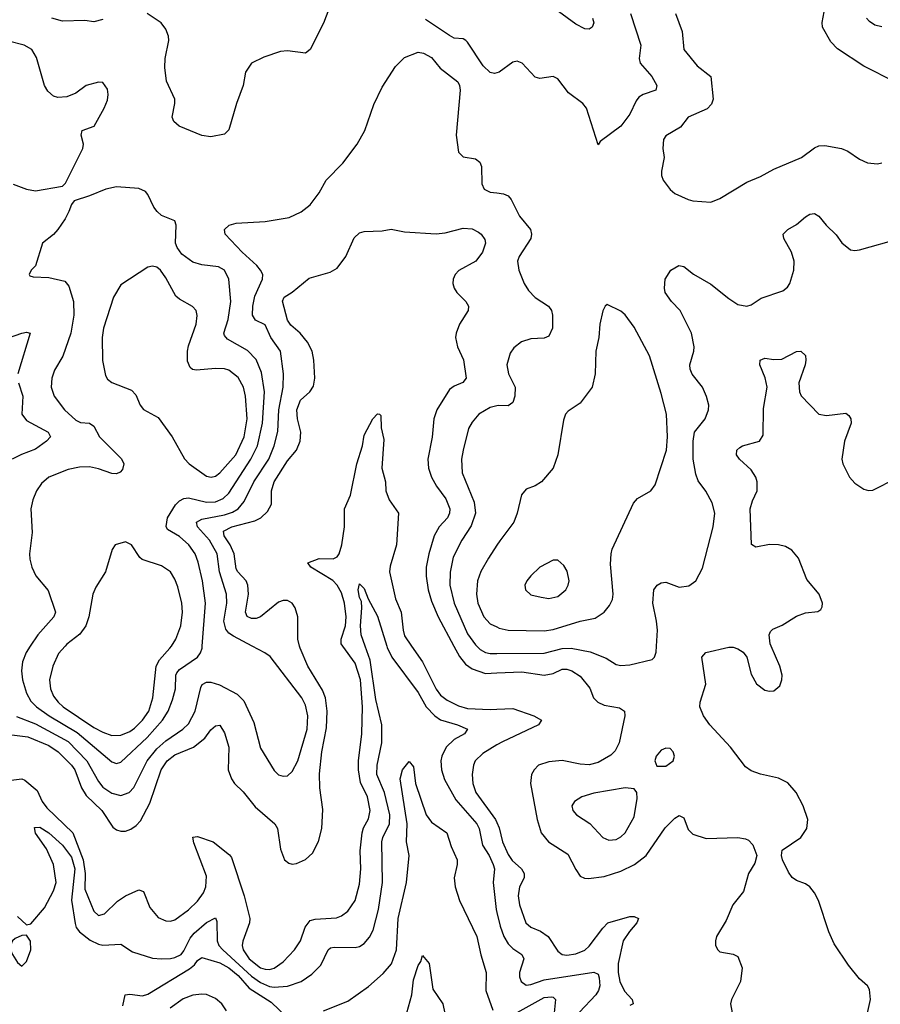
# Model space of a CAD drawing. Header units: inches. Extents: x 1649636 to 1815363, y 506543 to 641975.
# Tile 243 of 256: x 1737880 to 1741703, y 578408 to 582783. Entities that reach past the tile are written whole.
import ezdxf

# ---------------------------------------------------------------- set-up
doc = ezdxf.new("R2010")
doc.units = ezdxf.units.IN
doc.header["$MEASUREMENT"] = 0
for name, color, linetype in [('B7537', 7, 'Continuous'), ('B7538', 7, 'Continuous'), ('B7547', 7, 'Continuous'), ('B7548', 7, 'Continuous')]:
    doc.layers.add(name, color=color, linetype=linetype)

msp = doc.modelspace()

# ---------------------------------------------------------------- linework, layer by layer
at = {"layer": 'B7537', "color": 5}
for points, elevation in [([(1737809.3, 579609.3), (1737916.3, 579596.3), (1738010, 579558.1), (1738050.5, 579530.5), (1738110.5, 579470.5), (1738124.9, 579450), (1738155.1, 579370), (1738175.3, 579335.3), (1738245.5, 579270), (1738294.6, 579194.6), (1738310, 579182.8), (1738330, 579176.8), (1738350, 579177.4), (1738373.9, 579186), (1738397.9, 579202.1), (1738416.9, 579223.1), (1738457.9, 579302.1), (1738509.1, 579450), (1738536, 579490), (1738570, 579516), (1738651.9, 579550), (1738702.4, 579590), (1738730, 579627.7), (1738750, 579645.6), (1738770, 579649), (1738790, 579614), (1738808.9, 579550), (1738806.2, 579450), (1738821.6, 579410), (1738834.4, 579390), (1738872.5, 579352.5), (1738926.2, 579286.2), (1739013.1, 579210), (1739024.7, 579190), (1739038.1, 579098.1), (1739056.1, 579050), (1739075.1, 579035.1), (1739090, 579031.1), (1739110, 579033.7), (1739150, 579051.1), (1739180.4, 579079.6), (1739207.9, 579132.1), (1739222.3, 579190), (1739226.5, 579273.5), (1739214.1, 579370), (1739212.1, 579432.1), (1739221.9, 579530), (1739243.1, 579636.9), (1739245.4, 579710), (1739238.4, 579770), (1739224.6, 579804.6), (1739160.7, 579910), (1739125.8, 579990), (1739123.3, 580000)], 520), ([(1737830, 579402.7), (1737890, 579410.1), (1737903.5, 579403.5), (1737958.2, 579358.2), (1737980.4, 579310), (1738001, 579281), (1738116.9, 579170), (1738162.4, 579050), (1738170.6, 578990), (1738170, 578920.3), (1738210, 578821.6), (1738230, 578803.1), (1738256.9, 578810), (1738314.2, 578865.8), (1738349.8, 578890), (1738410, 578916.9), (1738430.1, 578910.1), (1738458.3, 578838.3), (1738494.7, 578794.7), (1738530, 578778.5), (1738550, 578778), (1738570, 578783.9), (1738630, 578827.5), (1738670, 578866), (1738696.1, 578903.9), (1738707.7, 578930), (1738710, 578977), (1738653.6, 579126.4), (1738649.8, 579150.2), (1738670, 579153.4), (1738739, 579130), (1738812.4, 579072.4), (1738820.9, 579060.9), (1738877.5, 578890), (1738902.8, 578790), (1738900.9, 578770), (1738871.3, 578688.7), (1738869, 578670), (1738873.3, 578650), (1738900.1, 578610), (1738950, 578571), (1738970, 578563.8), (1738990, 578562.8), (1739011, 578569), (1739050, 578596.3), (1739100.7, 578650), (1739128.3, 578690), (1739148.7, 578751.3), (1739170, 578780.2), (1739192.7, 578787.3), (1739287.3, 578792.7), (1739310, 578802), (1739338.5, 578821.5), (1739370, 578868.9), (1739390, 578942), (1739395.1, 579010), (1739393.2, 579090), (1739401.3, 579170), (1739407.1, 579192.9), (1739430, 579231.8), (1739437.2, 579270), (1739425.5, 579330), (1739393.5, 579393.5), (1739384.9, 579450), (1739384.8, 579490), (1739399.9, 579610), (1739403, 579730), (1739394.2, 579850), (1739370, 579924.6), (1739315.6, 580000)], 480), ([(1737866.7, 579686.7), (1737950, 579654.6), (1738095.5, 579575.5), (1738178.6, 579490), (1738230, 579397.7), (1738250, 579373.6), (1738290, 579345.8), (1738330, 579336.1), (1738366, 579350), (1738387.9, 579372.1), (1738447, 579490), (1738490, 579543.4), (1738530, 579579), (1738605, 579630), (1738630, 579654), (1738660.2, 579710), (1738684.3, 579815.7), (1738690.5, 579829.5), (1738710, 579839.5), (1738730, 579839.2), (1738767.4, 579827.4), (1738845.7, 579785.7), (1738876.6, 579756.6), (1738920.5, 579660.5), (1738950, 579546), (1739010, 579446.7), (1739030, 579428.4), (1739050, 579421.6), (1739070, 579423), (1739090, 579442), (1739115, 579490), (1739157.8, 579630), (1739159.6, 579690), (1739150, 579738), (1739132.8, 579770), (1738993.4, 579953.4), (1738969.9, 579969.8), (1738912.7, 580000)], 540), ([(1737870, 578799.1), (1737910, 578762), (1737930, 578765.5), (1737990, 578836.9), (1738030, 578912.7), (1738042.4, 578950), (1738029.8, 579030), (1737999.5, 579099.5), (1737950, 579168), (1737946.8, 579193.2), (1737970, 579195), (1738010, 579170.7), (1738070, 579114.8), (1738110, 579061.6), (1738124.9, 579010), (1738111, 578871), (1738126.6, 578766.6), (1738131.9, 578750), (1738146, 578730), (1738192.7, 578692.7), (1738230, 578675), (1738250, 578670.6), (1738330, 578675.6), (1738382, 578642), (1738470, 578613.4), (1738510, 578609.6), (1738550, 578611.8), (1738570, 578616.1), (1738597.5, 578630), (1738610, 578645.2), (1738637.5, 578702.5), (1738655, 578725), (1738710, 578771.6), (1738750, 578792.2), (1738756.2, 578776.2), (1738756.8, 578690), (1738765, 578670), (1738782.1, 578650), (1738910, 578533), (1738950, 578505.6), (1738990, 578487.5), (1739010, 578484.2), (1739070, 578488.5), (1739130.8, 578509.2), (1739178.5, 578541.5), (1739217.9, 578582.1), (1739249.9, 578650.1), (1739261.5, 578658.5), (1739277.2, 578662.8), (1739370, 578660.6), (1739390, 578665.4), (1739410, 578678.5), (1739433.8, 578706.2), (1739450, 578737), (1739474.1, 578830), (1739491.4, 578950), (1739488.9, 579130), (1739492.6, 579150), (1739522.6, 579210), (1739524.6, 579250), (1739501.3, 579350), (1739467.1, 579430), (1739467.7, 579470), (1739488.4, 579570), (1739488.9, 579650), (1739461.9, 579761.9), (1739437.7, 579937.7), (1739415, 580000)], 460), ([(1737927.4, 580000), (1737908.6, 579971.4), (1737892.7, 579930), (1737888.3, 579890), (1737893.4, 579850), (1737910.1, 579790), (1737930, 579755), (1737954.5, 579730), (1738010.8, 579690), (1738136.3, 579616.3), (1738290, 579485.4), (1738310, 579478.5), (1738330, 579483.5), (1738447, 579593), (1738514.6, 579670), (1738539.1, 579710), (1738559, 579761), (1738572, 579810), (1738574.2, 579870), (1738578.8, 579881.2), (1738590, 579895.6), (1738669.8, 579950), (1738683.9, 579970), (1738690.6, 579990), (1738691.4, 580000)], 560), ([(1738082.2, 580000), (1738053.3, 579966.7), (1738026.8, 579910), (1738013.2, 579850), (1738017.9, 579810), (1738030, 579778), (1738050.7, 579750), (1738073.2, 579730), (1738210, 579638.7), (1738250, 579616.9), (1738290, 579603.1), (1738330, 579604.4), (1738370, 579620.3), (1738390, 579634.6), (1738426.4, 579670), (1738453.9, 579710), (1738472.3, 579770), (1738487.1, 579910), (1738501.4, 579938.6), (1738547.5, 579990), (1738554.2, 580000)], 580), ([(1739511, 580000), (1739513.1, 579993.1), (1739532.9, 579950), (1739650, 579793.6), (1739686.2, 579730), (1739724.5, 579690), (1739750, 579672.2), (1739824.2, 579650), (1739868.7, 579630), (1739856.5, 579610), (1739810, 579585), (1739775, 579550), (1739755.3, 579510), (1739750.8, 579490), (1739754.1, 579450), (1739767.3, 579407.3), (1739817.3, 579317.3), (1739911.1, 579210), (1739921.8, 579190), (1739935.6, 579115.6), (1739965.6, 579070), (1739982.9, 579030), (1739989.4, 579010), (1739983.8, 578950), (1739996.8, 578830), (1740000, 578816.7)], 460), ([(1739621.3, 580000), (1739670, 579930.2), (1739730, 579807.8), (1739750, 579781.4), (1739778.8, 579758.8), (1739830, 579733.9), (1739870, 579723.1), (1739970, 579718.3), (1740000, 579719.4)], 480), ([(1739809, 580000), (1739833.8, 579953.8), (1739859.9, 579919.9), (1739890, 579898.4), (1739950, 579878), (1740000, 579880.5)], 520), ([(1739910.1, 580000), (1739925, 579985), (1739950, 579971.2), (1739970, 579966.5), (1740000, 579966.7)], 540), ([(1740000, 579560.4), (1739936.8, 579523.2), (1739903.8, 579490), (1739895.8, 579470), (1739890.1, 579430), (1739893.5, 579390), (1739906.2, 579350), (1739994.1, 579230), (1740000, 579215.8)], 480), ([(1739230, 578379.7), (1739337.4, 578422.6), (1739430, 578486.9), (1739494.4, 578545.6), (1739531.5, 578588.5), (1739553.4, 578650), (1739561.9, 578790), (1739597.7, 578950), (1739609.9, 579070), (1739599, 579130), (1739600.7, 579210), (1739570.7, 579410), (1739580.4, 579450), (1739610, 579487.3), (1739630, 579464), (1739638.8, 579390), (1739685.8, 579250), (1739710, 579216.9), (1739777.6, 579170), (1739796.9, 579110), (1739823.9, 579050), (1739823.5, 579030), (1739810.2, 578970), (1739814, 578930), (1739834.5, 578870), (1739910.8, 578710), (1739928.3, 578628.3), (1739952.1, 578550), (1739950.2, 578470), (1739981.7, 578381.7)], 440), ([(1738339.1, 578400.9), (1738349.5, 578450), (1738370, 578453.8), (1738425.7, 578445.7), (1738450, 578452.9), (1738634.5, 578565.6), (1738656.2, 578583.8), (1738670, 578602.7), (1738690, 578616.6), (1738770, 578593), (1738810, 578569.8), (1738850, 578535.9), (1738899.5, 578479.5), (1738997.9, 578417.9), (1739070, 578348.4)], 440), ([(1739599.5, 578370), (1739621.6, 578450), (1739630, 578516.3), (1739650, 578581), (1739661.6, 578598.4), (1739670, 578624.7), (1739698.8, 578590), (1739715.1, 578475.1), (1739759.5, 578410), (1739793, 578253)], 420), ([(1738798.6, 578378.6), (1738778.1, 578410), (1738750, 578433.7), (1738710, 578451.6), (1738690, 578453.8), (1738650, 578449), (1738606.9, 578433.1), (1738549.1, 578390.9)], 440)]:
    msp.add_lwpolyline(points, dxfattribs=dict(at, elevation=elevation))
at = {"layer": 'B7537', "color": 5, "elevation": 460}
msp.add_lwpolyline([(1737910, 578716), (1737890, 578714), (1737859.9, 578700.1), (1737849, 578691), (1737839, 578670), (1737840.2, 578650), (1737848.1, 578630), (1737870, 578594.6), (1737890, 578578), (1737910, 578598.7), (1737929.1, 578650), (1737928.2, 578688.2)], close=True, dxfattribs=at)
at = {"layer": 'B7538', "color": 5}
for points, elevation in [([(1739253, 582830), (1739230, 582766.6), (1739170.2, 582649.8), (1739150, 582633.6), (1739070, 582644), (1739038.6, 582641.5), (1738964.1, 582615.9), (1738910, 582589.6), (1738884, 582550), (1738872.8, 582490), (1738843.6, 582410), (1738810, 582292.7), (1738790, 582274.5), (1738730, 582262.9), (1738690, 582267.6), (1738589.2, 582310), (1738564.5, 582330), (1738557.6, 582350), (1738569.7, 582410), (1738569.7, 582430), (1738532.2, 582510), (1738524.8, 582570), (1738526.6, 582610), (1738543.5, 582690), (1738542, 582710), (1738530, 582740.7), (1738508.7, 582768.7), (1738446, 582810)], 540), ([(1738250, 582783.5), (1738210, 582773.3), (1738170, 582779.6), (1738070, 582776.4), (1738022.7, 582790)], 540), ([(1740000, 582546.2), (1739990, 582542.9), (1739970, 582547.6), (1739938.2, 582578.2), (1739870, 582682.7), (1739861.2, 582690), (1739850, 582697), (1739810, 582701.2), (1739790, 582712.7), (1739683.3, 582783.3)], 540), ([(1737852, 582052), (1737910, 582029), (1737950, 582022.7), (1738070, 582042.8), (1738083.3, 582056.7), (1738161.1, 582210), (1738163.9, 582230), (1738153.3, 582270), (1738157.6, 582290), (1738211.6, 582310), (1738255.6, 582390), (1738270, 582424.7), (1738273.3, 582450), (1738270, 582474), (1738250, 582503.7), (1738230, 582505.1), (1738176, 582490), (1738130, 582456.2), (1738090, 582439.7), (1738050, 582436.9), (1738030, 582443), (1738005, 582464.9), (1737990.6, 582490.6), (1737955.2, 582615.2), (1737934.3, 582650), (1737899.5, 582670), (1737830, 582687.2)], 560), ([(1738912.7, 580000), (1738830, 580043.7), (1738810, 580057.4), (1738795.6, 580075.6), (1738787.1, 580110), (1738800.6, 580190), (1738799.6, 580230), (1738767.9, 580330), (1738757, 580410), (1738724, 580470), (1738670.5, 580530), (1738665.6, 580550), (1738690, 580563.9), (1738790, 580582.8), (1738825.4, 580594.6), (1738851, 580610), (1738877.8, 580642.2), (1738920.7, 580730), (1738987.1, 580830), (1739009.9, 580889.9), (1739026.7, 580953.3), (1739031.4, 581050), (1739050.4, 581150.4), (1739052.6, 581210), (1739038.5, 581310), (1738996.4, 581370), (1738970, 581427.1), (1738927.8, 581447.8), (1738914.7, 581470), (1738915.8, 581510), (1738925.2, 581554.8), (1738958.1, 581630), (1738959.9, 581650), (1738950.5, 581670), (1738933.2, 581690), (1738868, 581750), (1738792.6, 581830), (1738789.7, 581850), (1738810.7, 581869.3), (1738841.7, 581878.3), (1738970, 581886.7), (1739076.8, 581903.2), (1739130, 581928.7), (1739170, 581959.5), (1739210, 582014), (1739241.5, 582070), (1739315.2, 582144.8), (1739379.2, 582230), (1739412.7, 582290), (1739453.7, 582406.3), (1739490, 582483.1), (1739550, 582574.9), (1739590, 582614.9), (1739650, 582639.1), (1739674.6, 582634.6), (1739710, 582614), (1739747.4, 582567.4), (1739826.7, 582506.7), (1739834.4, 582490), (1739836.4, 582470), (1739819.7, 582270), (1739830, 582194.8), (1739850, 582173.7), (1739904.9, 582164.9), (1739924.4, 582150), (1739931.4, 582130), (1739932.9, 582052.9), (1739943.8, 582030), (1739970, 582016.9), (1740000, 582013.1)], 540), ([(1738691.4, 580000), (1738706.3, 580190), (1738692.2, 580290), (1738673.1, 580373.1), (1738659.6, 580410), (1738632, 580450), (1738590, 580486.4), (1738537.2, 580517.2), (1738531.2, 580531.2), (1738537.3, 580570), (1738572, 580628), (1738590, 580645), (1738610, 580655.3), (1738630, 580658), (1738710, 580639.4), (1738750, 580640.1), (1738784.6, 580655.4), (1738810, 580679.8), (1738906.5, 580830), (1738936.1, 580890), (1738958.4, 580990), (1738967.2, 581130), (1738954.6, 581214.6), (1738930, 581273.6), (1738892.3, 581312.3), (1738803.1, 581363.1), (1738790, 581379.5), (1738787.5, 581390), (1738806.7, 581450), (1738818.5, 581530), (1738809.2, 581629.2), (1738790, 581669.7), (1738764, 581684), (1738690, 581693.9), (1738650, 581705.9), (1738600.7, 581740.7), (1738579.6, 581770), (1738573.1, 581790), (1738575.1, 581870), (1738569.7, 581889.7), (1738510, 581913), (1738491.5, 581930), (1738475.8, 581950), (1738450, 582006), (1738439.2, 582019.2), (1738410, 582033.3), (1738310, 582039.8), (1738262.8, 582030), (1738190, 581999.7), (1738121.6, 581978.4), (1738110, 581962), (1738099.3, 581930), (1738082, 581898), (1738050.2, 581849.8), (1738030, 581827.6), (1737982, 581790), (1737950.6, 581689.4), (1737932, 581670), (1737922, 581650), (1737924.7, 581644.7), (1737939.6, 581639.6), (1738010, 581637.1), (1738080.3, 581620.3), (1738098.9, 581598.9), (1738118.9, 581530), (1738120.5, 581470), (1738107.5, 581390), (1738072.2, 581287.8), (1738034.8, 581225.2), (1738022.8, 581190), (1738020.7, 581150), (1738033.2, 581110), (1738079.2, 581050), (1738130, 581003.8), (1738150, 580993.8), (1738190.1, 580990.1), (1738210, 580976.5), (1738235, 580930), (1738332.2, 580832.2), (1738342.8, 580810), (1738336.3, 580783.7), (1738327.2, 580772.8), (1738310, 580765.1), (1738290, 580766), (1738230, 580787.1), (1738190, 580795.5), (1738145.4, 580794.6), (1738095.8, 580784.2), (1738010, 580749.8), (1737977.4, 580722.6), (1737954.4, 580690), (1737938.2, 580650), (1737930.2, 580610), (1737935.4, 580504.6), (1737923.2, 580410), (1737925.3, 580385.3), (1737934, 580350), (1737952.2, 580312.2), (1738006.7, 580246.7), (1738039, 580150), (1738032.7, 580130), (1737960.2, 580050), (1737927.4, 580000)], 560), ([(1739123.3, 580000), (1739115.8, 580030), (1739115, 580130), (1739103.5, 580170), (1739090, 580191.1), (1739070, 580202.3), (1739050, 580202), (1739030, 580194.6), (1738950, 580129.2), (1738930, 580121.9), (1738910, 580121.7), (1738890.5, 580130.5), (1738884, 580150), (1738895.9, 580230), (1738893.6, 580270), (1738885.7, 580290), (1738849.1, 580329.1), (1738842.4, 580342.4), (1738833.4, 580410), (1738814.9, 580450), (1738787.9, 580490), (1738785.9, 580510), (1738823.1, 580530), (1738924.1, 580555.9), (1738950.8, 580570), (1738981.6, 580598.4), (1738998.2, 580630), (1738999.3, 580690), (1739010.8, 580730), (1739070, 580822.5), (1739109.9, 580870.1), (1739126.6, 580910), (1739129.3, 580950), (1739114.2, 581010), (1739111.8, 581050), (1739127.1, 581092.9), (1739168.7, 581130), (1739184.9, 581155.1), (1739191.7, 581190), (1739187, 581270), (1739178.9, 581310), (1739158.7, 581350), (1739126.8, 581390), (1739084.8, 581424.8), (1739070, 581447.7), (1739048.3, 581531.7), (1739055.1, 581550), (1739090, 581572.7), (1739165.8, 581634.2), (1739259.1, 581660.9), (1739290, 581678.9), (1739328.4, 581730), (1739366.1, 581813.9), (1739390, 581835.5), (1739410, 581841.4), (1739490, 581844.6), (1739530, 581851.5), (1739590, 581839.9), (1739730, 581830.7), (1739770, 581835.6), (1739850, 581857.1), (1739890, 581853.4), (1739918.7, 581838.7), (1739930.3, 581830), (1739946.3, 581806.3), (1739949.2, 581790), (1739936.1, 581750), (1739906, 581710), (1739831.4, 581668.6), (1739814.7, 581650), (1739805.2, 581630), (1739803.9, 581610), (1739810.3, 581590), (1739822.3, 581570), (1739861.3, 581530), (1739873.2, 581510), (1739873, 581490), (1739834.3, 581430), (1739818.6, 581390), (1739815.6, 581370), (1739824.2, 581330), (1739852.1, 581272.1), (1739862.7, 581190), (1739848.9, 581171.1), (1739810, 581154), (1739790, 581139.8), (1739732.4, 581050), (1739719.4, 581010), (1739712.3, 580927.7), (1739693.7, 580830), (1739696.1, 580790), (1739710.1, 580750), (1739732.3, 580710), (1739773.7, 580653.7), (1739790.6, 580610), (1739789.6, 580590), (1739779.8, 580570), (1739743.7, 580530), (1739722, 580490), (1739696.9, 580410), (1739685.8, 580350), (1739685.4, 580310), (1739695.2, 580250), (1739710, 580199.6), (1739739.1, 580130), (1739809, 580000)], 520), ([(1737830, 581369.3), (1737890, 581390.2), (1737910, 581394.9), (1737926.8, 581390), (1737872.1, 581210)], 540), ([(1737875.6, 581170), (1737894.4, 581110), (1737889.4, 581030), (1737910, 581001.6), (1738007, 580950), (1738017.6, 580930), (1737998.7, 580910), (1737950, 580874), (1737888.4, 580851.6), (1737847.2, 580830)], 540), ([(1740000, 581066.6), (1739970, 581059.8), (1739920.3, 581030), (1739890, 580994.7), (1739873.8, 580966.1), (1739849.5, 580870.5), (1739843, 580830), (1739845.7, 580770), (1739899.2, 580639.2), (1739905.4, 580590), (1739886, 580534), (1739843.8, 580470), (1739805.6, 580394.4), (1739792.3, 580327.7), (1739790.6, 580270), (1739810.6, 580190), (1739870, 580054.7), (1739905.1, 580005.1), (1739910.1, 580000)], 540), ([(1739315.6, 580000), (1739308.4, 580010), (1739307.5, 580030), (1739327, 580090), (1739330.2, 580129.8), (1739323.7, 580190), (1739310, 580236.2), (1739290.9, 580270.9), (1739271.6, 580291.6), (1739173.1, 580350), (1739160.5, 580370), (1739210, 580388.9), (1739272.3, 580387.7), (1739290, 580396.6), (1739299.1, 580410), (1739311.7, 580450), (1739323.4, 580530), (1739323.2, 580610), (1739349.4, 580670), (1739377.4, 580810), (1739403.2, 580890), (1739410, 580937.3), (1739448.2, 581010), (1739470, 581032), (1739478, 581030), (1739484, 581024), (1739485.3, 580970), (1739497, 580917), (1739488.8, 580790), (1739505.5, 580730), (1739507.3, 580690), (1739521.5, 580650), (1739563.3, 580590), (1739554.3, 580450), (1739525.2, 580354.8), (1739523.6, 580330), (1739550.1, 580210), (1739575.3, 580150), (1739583.1, 580070), (1739590, 580044.9), (1739621.3, 580000)], 480), ([(1738554.2, 580000), (1738574.1, 580030), (1738596.4, 580090), (1738604.1, 580150), (1738600.2, 580190), (1738583.2, 580263.2), (1738570, 580297.6), (1738550, 580329.7), (1738510, 580356.4), (1738424.2, 580384.2), (1738413.5, 580393.5), (1738377.2, 580450), (1738350, 580462.7), (1738304.7, 580450), (1738290.6, 580429.4), (1738261.7, 580330), (1738218.6, 580261.4), (1738204.5, 580230), (1738187.2, 580130), (1738174.2, 580090), (1738147.6, 580052.4), (1738090, 580009), (1738082.2, 580000)], 580), ([(1740000, 580447.5), (1739962.3, 580390), (1739928.5, 580331.5), (1739914.2, 580290), (1739909.5, 580230.5), (1739915.8, 580190), (1739941.7, 580130), (1739970, 580099), (1740000, 580084.6)], 560), ([(1739415, 580000), (1739396.8, 580050), (1739394.5, 580090), (1739399.8, 580170), (1739397.8, 580197.8), (1739390, 580215.1), (1739384.4, 580250), (1739390, 580276.3), (1739410, 580255.5), (1739428.2, 580210), (1739470, 580132.7), (1739511, 580000)], 460)]:
    msp.add_lwpolyline(points, dxfattribs=dict(at, elevation=elevation))
at = {"layer": 'B7538', "color": 5, "elevation": 580}
msp.add_lwpolyline([(1738470, 581688), (1738450, 581683.5), (1738330, 581604.2), (1738297.6, 581550), (1738252.9, 581412.9), (1738246.2, 581370), (1738248, 581268), (1738261.8, 581201.8), (1738270, 581186), (1738290, 581170.3), (1738376.5, 581136.5), (1738395.9, 581115.9), (1738415.5, 581070), (1738430, 581050.7), (1738494.7, 581014.7), (1738556.9, 580930), (1738612.1, 580832.1), (1738633.7, 580810), (1738710, 580754.3), (1738730.2, 580750.2), (1738750, 580755.3), (1738770, 580769.4), (1738840.6, 580850), (1738877.9, 580930), (1738890.7, 581010), (1738883.1, 581110), (1738874.5, 581150), (1738850, 581193.5), (1738810, 581225.7), (1738790, 581231.4), (1738750, 581233.2), (1738665.5, 581225.5), (1738647.9, 581227.9), (1738637, 581237), (1738625.9, 581265.9), (1738625.6, 581310), (1738630, 581334), (1738664.7, 581430), (1738668.3, 581468.3), (1738664.2, 581490), (1738648.6, 581508.6), (1738590, 581540.4), (1738574.4, 581554.4), (1738530, 581635.6), (1738505.6, 581670), (1738490, 581683)], close=True, dxfattribs=at)
at = {"layer": 'B7547', "color": 5}
for points, elevation in [([(1740000, 579966.7), (1740210, 579968.3), (1740290, 579988.8), (1740330, 579990.6), (1740413.8, 579973.8), (1740485.5, 579945.5), (1740530, 579918.3), (1740550, 579912.9), (1740590, 579916.5), (1740690, 579940.7), (1740699.3, 579950), (1740707.8, 579972.2), (1740709.2, 580000)], 540), ([(1741642, 578350), (1741658.9, 578430), (1741654.7, 578474.7), (1741646, 578490), (1741610, 578520.9), (1741561.8, 578581.8), (1741497.5, 578677.5), (1741473.8, 578730), (1741428.5, 578870), (1741410, 578903.6), (1741390, 578929.6), (1741370, 578944), (1741330, 578958.5), (1741311.5, 578971.5), (1741294.8, 578994.8), (1741267.8, 579050), (1741263.6, 579070), (1741267.1, 579092.9), (1741350, 579148.7), (1741376.3, 579190), (1741380.5, 579230), (1741359.7, 579290), (1741329.7, 579350), (1741292, 579392), (1741250, 579413.6), (1741171.3, 579431.3), (1741130, 579445.8), (1741104, 579464), (1741036.8, 579550), (1740945.3, 579650), (1740917.2, 579690), (1740902, 579730), (1740902.9, 579750), (1740928, 579830), (1740909.7, 579950), (1740928, 579972), (1741030, 579995.5), (1741050, 579994.9), (1741070, 579988), (1741093.3, 579973.3), (1741110.3, 579950.3), (1741130, 579874.8), (1741152.8, 579832.8), (1741190, 579804.4), (1741210, 579799.3), (1741230, 579800.5), (1741256.3, 579823.7), (1741265.6, 579850), (1741266.3, 579870), (1741256.8, 579910), (1741217.9, 580000)], 520), ([(1740000, 579880.5), (1740110, 579885.9), (1740210, 579871.1), (1740250, 579878.2), (1740290, 579896.8), (1740310, 579897.8), (1740332.3, 579890), (1740370, 579866), (1740412.8, 579812.8), (1740429.5, 579769.5), (1740447.6, 579750), (1740476.8, 579736.8), (1740545.2, 579725.2), (1740566.4, 579710), (1740568.8, 579690), (1740543.3, 579570), (1740525.8, 579534.2), (1740505.4, 579514.6), (1740450, 579482.7), (1740410, 579472.7), (1740370, 579474.9), (1740290, 579490.9), (1740230, 579486.1), (1740185.4, 579470), (1740164.8, 579450), (1740153.4, 579430), (1740149.5, 579390), (1740178.2, 579230), (1740197.2, 579170), (1740229.7, 579129.7), (1740315.6, 579075.6), (1740350, 579007), (1740370, 578978.3), (1740388.7, 578968.7), (1740407, 578967), (1740475.9, 578975.9), (1740550, 578999.8), (1740610.8, 579030), (1740662.2, 579070), (1740747, 579193), (1740790, 579234.7), (1740810, 579247.6), (1740830, 579237), (1740850, 579184.4), (1740870, 579164.4), (1740930, 579144.7), (1741070, 579149.2), (1741104.1, 579144.1), (1741117.1, 579137.1), (1741136.7, 579116.7), (1741154.3, 579070), (1741145, 579035), (1741117.4, 578990), (1741095.3, 578910), (1741047.4, 578850), (1741018.7, 578781.3), (1740975.5, 578710), (1740970.6, 578690), (1740970.6, 578670), (1740980.7, 578650), (1740990, 578642), (1741050, 578630.6), (1741070, 578620.7), (1741088.9, 578570), (1741082, 578510), (1741041.7, 578430), (1741038, 578410), (1741044.2, 578370)], 520), ([(1740000, 579719.4), (1740070, 579721.8), (1740164.2, 579690), (1740197.4, 579670), (1740184.2, 579650), (1740025, 579575), (1740000, 579560.4)], 480), ([(1740000, 579215.8), (1740010, 579191.7), (1740025.3, 579130), (1740050, 579074.3), (1740067.2, 579047.2), (1740108.9, 579010), (1740121.5, 578990), (1740120.4, 578970), (1740100.9, 578930), (1740094.7, 578890), (1740100.7, 578850), (1740128.8, 578770), (1740150, 578751), (1740193.3, 578733.3), (1740228.2, 578710), (1740270, 578644.9), (1740289.5, 578629.5), (1740310, 578626.6), (1740350, 578632.3), (1740390, 578648.7), (1740410, 578666.3), (1740470, 578747.2), (1740493.1, 578770), (1740590, 578797.7), (1740610, 578797.8), (1740628.2, 578790), (1740620.8, 578770), (1740588.2, 578731.8), (1740561.2, 578690), (1740538.5, 578590), (1740538.3, 578550), (1740545.5, 578510), (1740567.4, 578467.4), (1740600.6, 578430), (1740604.6, 578410), (1740590, 578402.7)], 480), ([(1740000, 578816.7), (1740015, 578755), (1740031.3, 578710), (1740050, 578676.9), (1740070, 578656.1), (1740111.2, 578630), (1740120.2, 578610), (1740100.2, 578550), (1740099.7, 578530), (1740107.1, 578510), (1740130, 578494), (1740150, 578495.9), (1740210, 578516.6), (1740430, 578551.5), (1740450, 578542.4), (1740454.8, 578525.2), (1740456.6, 578490), (1740451, 578470), (1740438.9, 578450), (1740367.1, 578372.9)], 460), ([(1740090, 578371.2), (1740210, 578438.1), (1740242.2, 578442.2), (1740250, 578440.7), (1740260.7, 578430), (1740254.2, 578370)], 440)]:
    msp.add_lwpolyline(points, dxfattribs=dict(at, elevation=elevation))
at = {"layer": 'B7547', "color": 5, "elevation": 540}
for points in [[(1740750, 579546), (1740730, 579537), (1740707.7, 579510), (1740700.7, 579490), (1740710, 579466.8), (1740750, 579466), (1740782.7, 579490), (1740789.3, 579510), (1740782.7, 579530), (1740770, 579545.2)], [(1740569.6, 579369.6), (1740430, 579346.9), (1740377.3, 579330), (1740344.9, 579310), (1740333, 579290), (1740337.1, 579270), (1740353.4, 579250), (1740412.2, 579212.2), (1740470, 579148.7), (1740497.4, 579137.4), (1740530, 579140.9), (1740550, 579151.8), (1740570, 579170.4), (1740610, 579240.7), (1740623.3, 579323.3), (1740620.9, 579350), (1740610, 579365.2)]]:
    msp.add_lwpolyline(points, close=True, dxfattribs=at)
at = {"layer": 'B7548', "color": 5}
for points, elevation in [([(1740424.9, 582790), (1740430, 582768), (1740422.8, 582750), (1740410, 582740.9), (1740390, 582741.6), (1740350, 582763.5), (1740219.2, 582859.2)], 520), ([(1741770, 582505.1), (1741630, 582576.4), (1741512.6, 582652.6), (1741483.8, 582683.8), (1741446, 582750), (1741444.1, 582770), (1741458.3, 582841.7)], 560), ([(1740593.7, 582810), (1740638.5, 582670), (1740631.1, 582610), (1740636.5, 582590), (1740688, 582530), (1740710.2, 582489.8), (1740705.5, 582470), (1740650, 582450.8), (1740630, 582438), (1740618, 582422), (1740590, 582363.5), (1740550.3, 582310), (1740458, 582242), (1740450, 582226), (1740398.5, 582390), (1740382, 582410), (1740318, 582458), (1740270, 582520.5), (1740250, 582529.6), (1740190, 582521.6), (1740170, 582527), (1740112.7, 582590), (1740090, 582598.4), (1740070, 582594), (1740010, 582549.5), (1740000, 582546.2)], 540), ([(1740793.1, 582810), (1740823.2, 582730), (1740830.4, 582650), (1740890, 582577.6), (1740950.3, 582530), (1740960.2, 582430), (1740953.1, 582406.9), (1740933.7, 582386.4), (1740848.8, 582350), (1740815, 582305), (1740750, 582267.3), (1740740.3, 582250), (1740737, 582210), (1740743.1, 582170), (1740730.4, 582110), (1740730.4, 582090), (1740738.4, 582070), (1740770, 582028.2), (1740790.3, 582010.3), (1740850, 581983.1), (1740870, 581977.6), (1740950, 581972.4), (1740990, 581988.4), (1741110, 582060.9), (1741170, 582086), (1741230, 582118.9), (1741352.3, 582170), (1741410, 582212.9), (1741430, 582222.4), (1741456, 582224), (1741530.2, 582210.2), (1741558.4, 582198.4), (1741610, 582163.7), (1741646.3, 582146.3), (1741690, 582142), (1741710, 582147.2)], 560), ([(1741710, 582750.6), (1741678.8, 582758.8), (1741654.2, 582774.2), (1741641.1, 582790)], 540), ([(1740000, 582013.1), (1740029.3, 582009.3), (1740050, 581999.6), (1740063.5, 581983.5), (1740099.6, 581910), (1740149.1, 581850), (1740154.2, 581830), (1740151.2, 581810), (1740098.9, 581730), (1740091.7, 581710), (1740097.4, 581670), (1740121.7, 581610), (1740139.7, 581579.7), (1740170, 581547.7), (1740229.3, 581509.3), (1740242.3, 581490), (1740247.6, 581470), (1740247.6, 581412.4), (1740230, 581377), (1740210, 581368), (1740150, 581364.2), (1740108.8, 581351.2), (1740075.1, 581324.9), (1740059.2, 581300.8), (1740043.6, 581250), (1740051.5, 581210), (1740081, 581150), (1740079.7, 581110), (1740070, 581082), (1740050, 581066.9), (1740008.5, 581068.5), (1740000, 581066.6)], 540), ([(1740709.2, 580000), (1740712.7, 580070), (1740708.9, 580110), (1740691.8, 580190), (1740696.4, 580250), (1740712, 580270), (1740730, 580280.3), (1740750, 580283.1), (1740810, 580260.9), (1740853.1, 580266.9), (1740882.9, 580290), (1740913.7, 580346.3), (1740960.3, 580530), (1740967.4, 580590), (1740956.5, 580636.5), (1740928, 580688), (1740894.4, 580734.4), (1740883.1, 580763.1), (1740872.1, 580830), (1740871.1, 580910), (1740878.3, 580950), (1740924.8, 581010), (1740939.3, 581050), (1740941.4, 581070), (1740931.5, 581108.5), (1740913.1, 581150), (1740867.9, 581207.9), (1740857.8, 581230), (1740856.2, 581250), (1740874, 581310), (1740875.7, 581330), (1740863.8, 581390), (1740814, 581490), (1740775.1, 581530), (1740748, 581570), (1740744.2, 581590), (1740747.6, 581630), (1740773.2, 581670), (1740808.7, 581690), (1740830, 581686.4), (1740872.7, 581652.7), (1740950, 581607.6), (1741030, 581543.6), (1741070, 581517.3), (1741110, 581510.2), (1741130, 581516.5), (1741174.2, 581545.8), (1741270, 581578), (1741290, 581594.4), (1741300.4, 581610), (1741318.7, 581670), (1741319.8, 581710), (1741308.5, 581750), (1741275.1, 581810), (1741272, 581830), (1741292.3, 581850), (1741330, 581872.2), (1741370, 581906.7), (1741390, 581919.3), (1741410, 581921.6), (1741430, 581910.5), (1741462, 581870), (1741506.4, 581826.4), (1741531.9, 581791.9), (1741570, 581760.7), (1741590, 581757.3), (1741610, 581760.5), (1741790, 581810.3)], 540), ([(1740000, 580084.6), (1740010, 580079.8), (1740050, 580070.8), (1740210, 580067.9), (1740250, 580074.1), (1740370, 580110.1), (1740436.2, 580123.8), (1740476.3, 580150), (1740500.5, 580179.5), (1740513.2, 580206.8), (1740516.8, 580230), (1740504, 580364), (1740506.9, 580410), (1740512.5, 580430), (1740606, 580634), (1740624.9, 580655.1), (1740683.7, 580690), (1740703.1, 580716.9), (1740753.6, 580870), (1740757.3, 580930), (1740752.7, 581030), (1740730, 581121.2), (1740678, 581290), (1740610, 581416), (1740570, 581471.8), (1740550, 581487), (1740490, 581517.2), (1740481, 581510), (1740470.5, 581489.5), (1740456.4, 581430), (1740452.4, 581370), (1740439.6, 581310), (1740436.5, 581210), (1740423.7, 581150), (1740370, 581079.5), (1740316.4, 581043.6), (1740304.9, 581030), (1740295.8, 581004.2), (1740270.2, 580849.8), (1740249.2, 580790.8), (1740198, 580730), (1740170, 580711.6), (1740130, 580697), (1740108.7, 580671.3), (1740090.3, 580590), (1740075.8, 580550), (1740012.9, 580467.2), (1740000, 580447.5)], 560), ([(1741217.9, 580000), (1741213.6, 580010), (1741209.5, 580050), (1741215.6, 580064.4), (1741224.9, 580075.1), (1741267.5, 580092.5), (1741330, 580132.7), (1741370, 580148.2), (1741426, 580154), (1741438, 580162), (1741445.2, 580174.8), (1741446, 580190), (1741432, 580230), (1741376, 580296), (1741338.9, 580390), (1741310, 580425.6), (1741281.5, 580441.5), (1741250, 580449.8), (1741210.9, 580450.9), (1741150, 580439.1), (1741131.1, 580451.1), (1741125.4, 580610), (1741135.4, 580644.6), (1741156.1, 580690), (1741155.6, 580730), (1741149.8, 580750), (1741130, 580783), (1741077.6, 580830), (1741064.2, 580850), (1741066.3, 580870), (1741078.5, 580881.5), (1741091, 580889), (1741166, 580910), (1741183.3, 580936.7), (1741184.1, 581055.9), (1741199.8, 581150), (1741191.5, 581191.5), (1741167.8, 581250), (1741169.4, 581270), (1741190, 581279.5), (1741230, 581272.9), (1741265.7, 581274.3), (1741330, 581308), (1741350, 581310.6), (1741370, 581290.8), (1741372.7, 581270), (1741368.7, 581250), (1741341.1, 581170), (1741343.5, 581130), (1741351.6, 581111.6), (1741430.3, 581030.3), (1741464.2, 581024.2), (1741550, 581034.9), (1741563.7, 581023.7), (1741571.8, 581010), (1741573.7, 580990), (1741544.2, 580910), (1741532.4, 580830), (1741535.8, 580810), (1741566, 580750), (1741590, 580723.7), (1741630, 580697.4), (1741650, 580691.7), (1741670, 580693.1), (1741774.5, 580745.5)], 520)]:
    msp.add_lwpolyline(points, dxfattribs=dict(at, elevation=elevation))
at = {"layer": 'B7548', "color": 5, "elevation": 580}
msp.add_lwpolyline([(1740250, 580382), (1740190.7, 580350), (1740150, 580312), (1740133, 580290), (1740124.4, 580270), (1740126.4, 580250), (1740150, 580227), (1740196.5, 580216.5), (1740230, 580211.6), (1740270, 580220.8), (1740306.6, 580250), (1740317.2, 580270), (1740321, 580290), (1740312.2, 580332.3), (1740297.1, 580357.1), (1740270, 580380.9)], close=True, dxfattribs=at)

doc.saveas('drawing.dxf')
